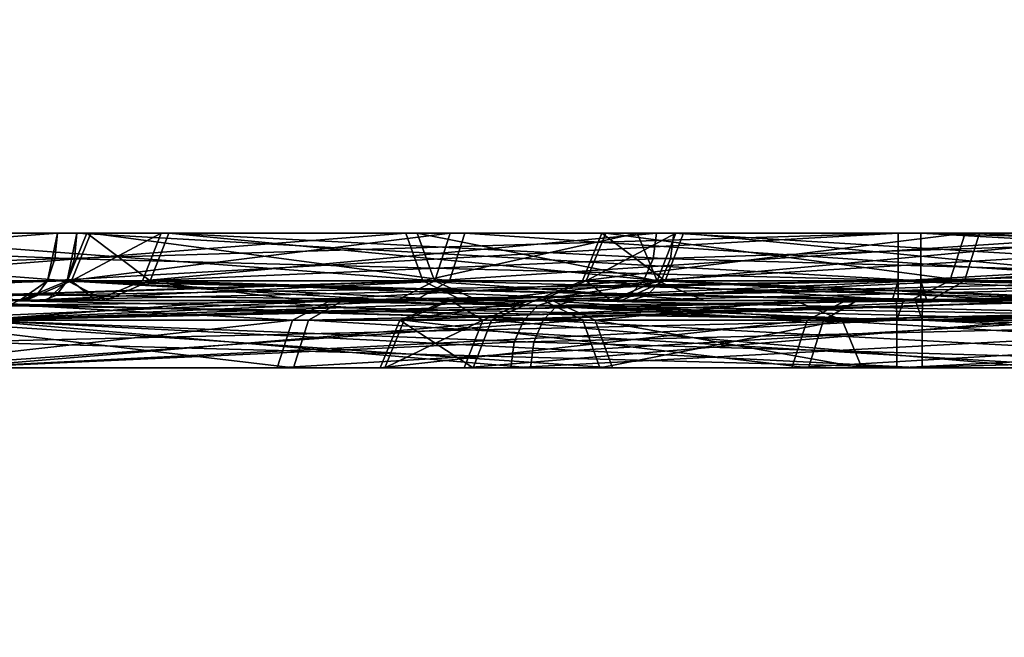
# Model space of a CAD drawing. Header units: millimetres. Extents: x -150 to 150, y -85 to 1149.
# Tile 165 of 256: x -96.525 to -96.087, y 1008.85 to 1009.125. Entities that reach past the tile are written whole.
import ezdxf

# ---------------------------------------------------------------- set-up
doc = ezdxf.new("R2010")
doc.units = ezdxf.units.MM
doc.header["$LTSCALE"] = 21.359881
for name, color, linetype in [('3339', 7, 'CONTINUOUS'), ('3340', 7, 'CONTINUOUS'), ('3341', 7, 'CONTINUOUS'), ('3342', 7, 'CONTINUOUS'), ('3343', 7, 'CONTINUOUS'), ('3344', 7, 'CONTINUOUS'), ('3345', 7, 'CONTINUOUS'), ('3346', 7, 'CONTINUOUS'), ('3380', 7, 'CONTINUOUS'), ('3381', 7, 'CONTINUOUS'), ('3382', 7, 'CONTINUOUS'), ('3383', 7, 'CONTINUOUS'), ('3384', 7, 'CONTINUOUS'), ('3385', 7, 'CONTINUOUS'), ('3386', 7, 'CONTINUOUS'), ('3387', 7, 'CONTINUOUS'), ('4856', 7, 'CONTINUOUS'), ('4857', 7, 'CONTINUOUS'), ('4858', 7, 'CONTINUOUS'), ('4859', 7, 'CONTINUOUS'), ('4860', 7, 'CONTINUOUS'), ('4861', 7, 'CONTINUOUS'), ('4862', 7, 'CONTINUOUS'), ('4863', 7, 'CONTINUOUS'), ('4897', 7, 'CONTINUOUS'), ('4898', 7, 'CONTINUOUS'), ('4899', 7, 'CONTINUOUS'), ('4900', 7, 'CONTINUOUS'), ('4901', 7, 'CONTINUOUS'), ('4902', 7, 'CONTINUOUS'), ('4903', 7, 'CONTINUOUS'), ('4904', 7, 'CONTINUOUS'), ('6455', 7, 'CONTINUOUS'), ('6456', 7, 'CONTINUOUS'), ('6459', 7, 'CONTINUOUS'), ('6460', 7, 'CONTINUOUS'), ('6496', 7, 'CONTINUOUS'), ('6497', 7, 'CONTINUOUS'), ('6500', 7, 'CONTINUOUS'), ('6501', 7, 'CONTINUOUS'), ('8671', 7, 'CONTINUOUS'), ('8672', 7, 'CONTINUOUS'), ('8675', 7, 'CONTINUOUS'), ('8676', 7, 'CONTINUOUS'), ('9025', 7, 'CONTINUOUS')]:
    doc.layers.add(name, color=color, linetype=linetype)

msp = doc.modelspace()

# ---------------------------------------------------------------- linework, layer by layer
at = {"layer": '3339', "linetype": 'CONTINUOUS'}
for points in [[(-96.40303, 1008.97, 219.10084), (-96.58299, 1008.99121, 219.49994), (-96.59164, 1008.97, 219.49836), (-96.40303, 1008.97, 219.10084)], [(-96.39633, 1008.99121, 219.10653), (-96.58299, 1008.99121, 219.49994), (-96.40303, 1008.97, 219.10084), (-96.39633, 1008.99121, 219.10653)], [(-96.30057, 1008.99121, 220.29233), (-96.30478, 1008.98148, 220.29728), (-96.55622, 1008.97, 219.93692), (-96.30057, 1008.99121, 220.29233)], [(-96.54794, 1008.99121, 219.93397), (-96.30057, 1008.99121, 220.29233), (-96.55622, 1008.97, 219.93692), (-96.54794, 1008.99121, 219.93397)], [(-96.04093, 1008.97, 218.85089), (-96.39633, 1008.99121, 219.10653), (-96.40303, 1008.97, 219.10084), (-96.04093, 1008.97, 218.85089)], [(-96.03798, 1008.99121, 218.85916), (-96.39633, 1008.99121, 219.10653), (-96.04093, 1008.97, 218.85089), (-96.03798, 1008.99121, 218.85916)], [(-96.30478, 1008.98148, 220.29728), (-96.30626, 1008.97, 220.29902), (-96.55622, 1008.97, 219.93692), (-96.30478, 1008.98148, 220.29728)]]:
    msp.add_3dface(points, dxfattribs=at)
at = {"layer": '3340', "linetype": 'CONTINUOUS'}
for points in [[(-96.58299, 1008.99121, 219.49994), (-96.39633, 1008.99121, 219.10653), (-96.38098, 1009, 219.12122), (-96.58299, 1008.99121, 219.49994)], [(-96.56243, 1009, 219.50542), (-96.58299, 1008.99121, 219.49994), (-96.38098, 1009, 219.12122), (-96.56243, 1009, 219.50542)], [(-96.28683, 1009, 220.27617), (-96.54794, 1008.99121, 219.93397), (-96.52807, 1009, 219.92653), (-96.28683, 1009, 220.27617)], [(-96.54794, 1008.99121, 219.93397), (-96.28683, 1009, 220.27617), (-96.29426, 1008.99772, 220.28491), (-96.54794, 1008.99121, 219.93397)], [(-96.30057, 1008.99121, 220.29233), (-96.54794, 1008.99121, 219.93397), (-96.29426, 1008.99772, 220.28491), (-96.30057, 1008.99121, 220.29233)], [(-96.39633, 1008.99121, 219.10653), (-96.03798, 1008.99121, 218.85916), (-96.0325, 1009, 218.87973), (-96.39633, 1008.99121, 219.10653)], [(-96.38098, 1009, 219.12122), (-96.39633, 1008.99121, 219.10653), (-96.0325, 1009, 218.87973), (-96.38098, 1009, 219.12122)]]:
    msp.add_3dface(points, dxfattribs=at)
at = {"layer": '3341', "linetype": 'CONTINUOUS'}
for points in [[(-96.30626, 1008.97, 220.29902), (-96.30478, 1008.98148, 220.29728), (-95.90716, 1008.99121, 220.47899), (-96.30626, 1008.97, 220.29902)], [(-96.30626, 1008.97, 220.29902), (-95.90716, 1008.99121, 220.47899), (-95.90875, 1008.97, 220.48763), (-96.30626, 1008.97, 220.29902)], [(-96.30478, 1008.98148, 220.29728), (-96.30057, 1008.99121, 220.29233), (-95.90716, 1008.99121, 220.47899), (-96.30478, 1008.98148, 220.29728)]]:
    msp.add_3dface(points, dxfattribs=at)
at = {"layer": '3342', "linetype": 'CONTINUOUS'}
for points in [[(-96.30057, 1008.99121, 220.29233), (-96.29426, 1008.99772, 220.28491), (-96.10582, 1009, 220.39298), (-96.30057, 1008.99121, 220.29233)], [(-95.90716, 1008.99121, 220.47899), (-96.30057, 1008.99121, 220.29233), (-96.10582, 1009, 220.39298), (-95.90716, 1008.99121, 220.47899)], [(-96.29426, 1008.99772, 220.28491), (-96.28683, 1009, 220.27617), (-96.10582, 1009, 220.39298), (-96.29426, 1008.99772, 220.28491)], [(-95.90064, 1009, 220.45861), (-95.90716, 1008.99121, 220.47899), (-96.10582, 1009, 220.39298), (-95.90064, 1009, 220.45861)]]:
    msp.add_3dface(points, dxfattribs=at)
at = {"layer": '3343', "linetype": 'CONTINUOUS'}
for points in [[(-96.50192, 1009.00879, 219.5148), (-96.33355, 1009.00879, 219.15994), (-96.49327, 1009.03, 219.51638), (-96.50192, 1009.00879, 219.5148)], [(-96.4703, 1009.00879, 219.9063), (-96.50192, 1009.00879, 219.5148), (-96.46202, 1009.03, 219.90335), (-96.4703, 1009.00879, 219.9063)], [(-96.46202, 1009.03, 219.90335), (-96.50192, 1009.00879, 219.5148), (-96.49327, 1009.03, 219.51638), (-96.46202, 1009.03, 219.90335)], [(-96.49327, 1009.03, 219.51638), (-96.33355, 1009.00879, 219.15994), (-96.32685, 1009.03, 219.16563), (-96.49327, 1009.03, 219.51638)], [(-96.24295, 1009.01852, 220.22459), (-96.4703, 1009.00879, 219.9063), (-96.24147, 1009.03, 220.22285), (-96.24295, 1009.01852, 220.22459)], [(-96.24147, 1009.03, 220.22285), (-96.4703, 1009.00879, 219.9063), (-96.46202, 1009.03, 219.90335), (-96.24147, 1009.03, 220.22285)], [(-96.33355, 1009.00879, 219.15994), (-96.01031, 1009.00879, 218.9368), (-96.32685, 1009.03, 219.16563), (-96.33355, 1009.00879, 219.15994)], [(-96.32685, 1009.03, 219.16563), (-96.01031, 1009.00879, 218.9368), (-96.00736, 1009.03, 218.94508), (-96.32685, 1009.03, 219.16563)], [(-96.24717, 1009.00879, 220.22954), (-96.4703, 1009.00879, 219.9063), (-96.24295, 1009.01852, 220.22459), (-96.24717, 1009.00879, 220.22954)]]:
    msp.add_3dface(points, dxfattribs=at)
at = {"layer": '3344', "linetype": 'CONTINUOUS'}
for points in [[(-96.33355, 1009.00879, 219.15994), (-96.50192, 1009.00879, 219.5148), (-96.52241, 1009, 219.50893), (-96.33355, 1009.00879, 219.15994)], [(-96.34885, 1009, 219.14518), (-96.33355, 1009.00879, 219.15994), (-96.52241, 1009, 219.50893), (-96.34885, 1009, 219.14518)], [(-96.52241, 1009, 219.50893), (-96.50192, 1009.00879, 219.5148), (-96.49111, 1009, 219.9111), (-96.52241, 1009, 219.50893)], [(-96.50192, 1009.00879, 219.5148), (-96.4703, 1009.00879, 219.9063), (-96.49111, 1009, 219.9111), (-96.50192, 1009.00879, 219.5148)], [(-96.49111, 1009, 219.9111), (-96.4703, 1009.00879, 219.9063), (-96.39807, 1009, 220.09379), (-96.49111, 1009, 219.9111)], [(-96.4703, 1009.00879, 219.9063), (-96.24717, 1009.00879, 220.22954), (-96.39807, 1009, 220.09379), (-96.4703, 1009.00879, 219.9063)], [(-96.39807, 1009, 220.09379), (-96.24717, 1009.00879, 220.22954), (-96.25347, 1009.00228, 220.23696), (-96.39807, 1009, 220.09379)], [(-96.01031, 1009.00879, 218.9368), (-96.33355, 1009.00879, 219.15994), (-96.34885, 1009, 219.14518), (-96.01031, 1009.00879, 218.9368)], [(-96.01611, 1009, 218.91635), (-96.01031, 1009.00879, 218.9368), (-96.34885, 1009, 219.14518), (-96.01611, 1009, 218.91635)], [(-96.26091, 1009, 220.2457), (-96.39807, 1009, 220.09379), (-96.25347, 1009.00228, 220.23696), (-96.26091, 1009, 220.2457)]]:
    msp.add_3dface(points, dxfattribs=at)
at = {"layer": '3345', "linetype": 'CONTINUOUS'}
for points in [[(-96.24717, 1009.00879, 220.22954), (-96.24295, 1009.01852, 220.22459), (-95.89072, 1009.03, 220.38927), (-96.24717, 1009.00879, 220.22954)], [(-95.89231, 1009.00879, 220.39791), (-96.24717, 1009.00879, 220.22954), (-95.89072, 1009.03, 220.38927), (-95.89231, 1009.00879, 220.39791)], [(-96.24295, 1009.01852, 220.22459), (-96.24147, 1009.03, 220.22285), (-95.89072, 1009.03, 220.38927), (-96.24295, 1009.01852, 220.22459)]]:
    msp.add_3dface(points, dxfattribs=at)
at = {"layer": '3346', "linetype": 'CONTINUOUS'}
for points in [[(-96.26091, 1009, 220.2457), (-96.25347, 1009.00228, 220.23696), (-95.89231, 1009.00879, 220.39791), (-96.26091, 1009, 220.2457)], [(-96.26091, 1009, 220.2457), (-95.89231, 1009.00879, 220.39791), (-95.89598, 1009, 220.41881), (-96.26091, 1009, 220.2457)], [(-96.25347, 1009.00228, 220.23696), (-96.24717, 1009.00879, 220.22954), (-95.89231, 1009.00879, 220.39791), (-96.25347, 1009.00228, 220.23696)]]:
    msp.add_3dface(points, dxfattribs=at)
at = {"layer": '3380', "linetype": 'CONTINUOUS'}
for points in [[(-96.58495, 1008.99121, 380.48899), (-96.40356, 1008.99121, 380.88485), (-96.59361, 1008.97, 380.49046), (-96.58495, 1008.99121, 380.48899)], [(-96.59361, 1008.97, 380.49046), (-96.40356, 1008.99121, 380.88485), (-96.41033, 1008.97, 380.89046), (-96.59361, 1008.97, 380.49046)], [(-96.29756, 1008.97, 379.69368), (-96.5441, 1008.99121, 380.05546), (-96.55233, 1008.97, 380.0524), (-96.29756, 1008.97, 379.69368)], [(-96.29196, 1008.99121, 379.70045), (-96.5441, 1008.99121, 380.05546), (-96.29611, 1008.98148, 379.69544), (-96.29196, 1008.99121, 379.70045)], [(-96.29611, 1008.98148, 379.69544), (-96.5441, 1008.99121, 380.05546), (-96.29756, 1008.97, 379.69368), (-96.29611, 1008.98148, 379.69544)], [(-96.40356, 1008.99121, 380.88485), (-96.04854, 1008.99121, 381.13699), (-96.41033, 1008.97, 380.89046), (-96.40356, 1008.99121, 380.88485)], [(-96.41033, 1008.97, 380.89046), (-96.04854, 1008.99121, 381.13699), (-96.0516, 1008.97, 381.14523), (-96.41033, 1008.97, 380.89046)]]:
    msp.add_3dface(points, dxfattribs=at)
at = {"layer": '3381', "linetype": 'CONTINUOUS'}
for points in [[(-96.40356, 1008.99121, 380.88485), (-96.58495, 1008.99121, 380.48899), (-96.56374, 1009, 380.48716), (-96.40356, 1008.99121, 380.88485)], [(-96.38643, 1009, 380.87228), (-96.40356, 1008.99121, 380.88485), (-96.56374, 1009, 380.48716), (-96.38643, 1009, 380.87228)], [(-96.5441, 1008.99121, 380.05546), (-96.29196, 1008.99121, 379.70045), (-96.42489, 1009, 379.87476), (-96.5441, 1008.99121, 380.05546)], [(-96.52516, 1009, 380.06542), (-96.5441, 1008.99121, 380.05546), (-96.42489, 1009, 379.87476), (-96.52516, 1009, 380.06542)], [(-96.42489, 1009, 379.87476), (-96.29196, 1008.99121, 379.70045), (-96.28575, 1008.99772, 379.70794), (-96.42489, 1009, 379.87476)], [(-96.27843, 1009, 379.71679), (-96.42489, 1009, 379.87476), (-96.28575, 1008.99772, 379.70794), (-96.27843, 1009, 379.71679)], [(-96.04854, 1008.99121, 381.13699), (-96.40356, 1008.99121, 380.88485), (-96.38643, 1009, 380.87228), (-96.04854, 1008.99121, 381.13699)], [(-96.03958, 1009, 381.11769), (-96.04854, 1008.99121, 381.13699), (-96.38643, 1009, 380.87228), (-96.03958, 1009, 381.11769)]]:
    msp.add_3dface(points, dxfattribs=at)
at = {"layer": '3382', "linetype": 'CONTINUOUS'}
for points in [[(-96.29196, 1008.99121, 379.70045), (-96.29611, 1008.98148, 379.69544), (-95.89756, 1008.97, 379.5104), (-96.29196, 1008.99121, 379.70045)], [(-95.89609, 1008.99121, 379.51906), (-96.29196, 1008.99121, 379.70045), (-95.89756, 1008.97, 379.5104), (-95.89609, 1008.99121, 379.51906)], [(-96.29611, 1008.98148, 379.69544), (-96.29756, 1008.97, 379.69368), (-95.89756, 1008.97, 379.5104), (-96.29611, 1008.98148, 379.69544)]]:
    msp.add_3dface(points, dxfattribs=at)
at = {"layer": '3383', "linetype": 'CONTINUOUS'}
for points in [[(-96.28575, 1008.99772, 379.70794), (-96.29196, 1008.99121, 379.70045), (-95.89609, 1008.99121, 379.51906), (-96.28575, 1008.99772, 379.70794)], [(-96.27843, 1009, 379.71679), (-96.28575, 1008.99772, 379.70794), (-95.89609, 1008.99121, 379.51906), (-96.27843, 1009, 379.71679)], [(-96.27843, 1009, 379.71679), (-95.89609, 1008.99121, 379.51906), (-95.89221, 1009, 379.53992), (-96.27843, 1009, 379.71679)]]:
    msp.add_3dface(points, dxfattribs=at)
at = {"layer": '3384', "linetype": 'CONTINUOUS'}
for points in [[(-96.50368, 1009.00879, 380.47522), (-96.46683, 1009.00879, 380.08417), (-96.49501, 1009.03, 380.47375), (-96.50368, 1009.00879, 380.47522)], [(-96.34007, 1009.00879, 380.8323), (-96.50368, 1009.00879, 380.47522), (-96.3333, 1009.03, 380.82669), (-96.34007, 1009.00879, 380.8323)], [(-96.3333, 1009.03, 380.82669), (-96.50368, 1009.00879, 380.47522), (-96.49501, 1009.03, 380.47375), (-96.3333, 1009.03, 380.82669)], [(-96.49501, 1009.03, 380.47375), (-96.46683, 1009.00879, 380.08417), (-96.4586, 1009.03, 380.08723), (-96.49501, 1009.03, 380.47375)], [(-96.46683, 1009.00879, 380.08417), (-96.2394, 1009.00879, 379.76394), (-96.4586, 1009.03, 380.08723), (-96.46683, 1009.00879, 380.08417)], [(-96.23525, 1009.01852, 379.76895), (-96.2338, 1009.03, 379.77071), (-96.4586, 1009.03, 380.08723), (-96.23525, 1009.01852, 379.76895)], [(-96.2394, 1009.00879, 379.76394), (-96.23525, 1009.01852, 379.76895), (-96.4586, 1009.03, 380.08723), (-96.2394, 1009.00879, 379.76394)], [(-96.01983, 1009.00879, 381.05973), (-96.34007, 1009.00879, 380.8323), (-96.01677, 1009.03, 381.05149), (-96.01983, 1009.00879, 381.05973)], [(-96.01677, 1009.03, 381.05149), (-96.34007, 1009.00879, 380.8323), (-96.3333, 1009.03, 380.82669), (-96.01677, 1009.03, 381.05149)]]:
    msp.add_3dface(points, dxfattribs=at)
at = {"layer": '3385', "linetype": 'CONTINUOUS'}
for points in [[(-96.48677, 1009, 380.07693), (-96.50368, 1009.00879, 380.47522), (-96.52483, 1009, 380.47738), (-96.48677, 1009, 380.07693)], [(-96.52483, 1009, 380.47738), (-96.50368, 1009.00879, 380.47522), (-96.35725, 1009, 380.8448), (-96.52483, 1009, 380.47738)], [(-96.46683, 1009.00879, 380.08417), (-96.50368, 1009.00879, 380.47522), (-96.48677, 1009, 380.07693), (-96.46683, 1009.00879, 380.08417)], [(-96.50368, 1009.00879, 380.47522), (-96.34007, 1009.00879, 380.8323), (-96.35725, 1009, 380.8448), (-96.50368, 1009.00879, 380.47522)], [(-96.25293, 1009, 379.7476), (-96.46683, 1009.00879, 380.08417), (-96.48677, 1009, 380.07693), (-96.25293, 1009, 379.7476)], [(-96.2394, 1009.00879, 379.76394), (-96.46683, 1009.00879, 380.08417), (-96.24561, 1009.00228, 379.75644), (-96.2394, 1009.00879, 379.76394)], [(-96.46683, 1009.00879, 380.08417), (-96.25293, 1009, 379.7476), (-96.24561, 1009.00228, 379.75644), (-96.46683, 1009.00879, 380.08417)], [(-96.35725, 1009, 380.8448), (-96.34007, 1009.00879, 380.8323), (-96.02917, 1009, 381.07889), (-96.35725, 1009, 380.8448)], [(-96.34007, 1009.00879, 380.8323), (-96.01983, 1009.00879, 381.05973), (-96.02917, 1009, 381.07889), (-96.34007, 1009.00879, 380.8323)]]:
    msp.add_3dface(points, dxfattribs=at)
at = {"layer": '3386', "linetype": 'CONTINUOUS'}
for points in [[(-96.2338, 1009.03, 379.77071), (-96.23525, 1009.01852, 379.76895), (-95.88232, 1009.00879, 379.60033), (-96.2338, 1009.03, 379.77071)], [(-96.2338, 1009.03, 379.77071), (-95.88232, 1009.00879, 379.60033), (-95.88085, 1009.03, 379.60899), (-96.2338, 1009.03, 379.77071)], [(-96.23525, 1009.01852, 379.76895), (-96.2394, 1009.00879, 379.76394), (-95.88232, 1009.00879, 379.60033), (-96.23525, 1009.01852, 379.76895)]]:
    msp.add_3dface(points, dxfattribs=at)
at = {"layer": '3387', "linetype": 'CONTINUOUS'}
for points in [[(-96.2394, 1009.00879, 379.76394), (-96.24561, 1009.00228, 379.75644), (-96.07951, 1009, 379.6389), (-96.2394, 1009.00879, 379.76394)], [(-95.88232, 1009.00879, 379.60033), (-96.2394, 1009.00879, 379.76394), (-96.07951, 1009, 379.6389), (-95.88232, 1009.00879, 379.60033)], [(-96.24561, 1009.00228, 379.75644), (-96.25293, 1009, 379.7476), (-96.07951, 1009, 379.6389), (-96.24561, 1009.00228, 379.75644)]]:
    msp.add_3dface(points, dxfattribs=at)
at = {"layer": '4856', "linetype": 'CONTINUOUS'}
for points in [[(-96.12314, 1008.97, 243.65002), (-96.54455, 1008.99121, 243.76869), (-96.54889, 1008.97, 243.76106), (-96.12314, 1008.97, 243.65002)], [(-96.1232, 1008.99121, 243.65881), (-96.54455, 1008.99121, 243.76869), (-96.12314, 1008.97, 243.65002), (-96.1232, 1008.99121, 243.65881)], [(-95.70335, 1008.99121, 243.77431), (-96.1232, 1008.99121, 243.65881), (-95.70007, 1008.98148, 243.7687), (-95.70335, 1008.99121, 243.77431)], [(-95.70007, 1008.98148, 243.7687), (-96.1232, 1008.99121, 243.65881), (-95.69891, 1008.97, 243.76673), (-95.70007, 1008.98148, 243.7687)], [(-95.69891, 1008.97, 243.76673), (-96.1232, 1008.99121, 243.65881), (-96.12314, 1008.97, 243.65002), (-95.69891, 1008.97, 243.76673)]]:
    msp.add_3dface(points, dxfattribs=at)
at = {"layer": '4857', "linetype": 'CONTINUOUS'}
for points in [[(-96.54455, 1008.99121, 243.76869), (-96.1232, 1008.99121, 243.65881), (-96.12608, 1009, 243.68), (-96.54455, 1008.99121, 243.76869)], [(-96.53558, 1009, 243.788), (-96.54455, 1008.99121, 243.76869), (-96.12608, 1009, 243.68), (-96.53558, 1009, 243.788)], [(-96.12608, 1009, 243.68), (-96.1232, 1008.99121, 243.65881), (-95.91262, 1009, 243.70901), (-96.12608, 1009, 243.68)], [(-96.1232, 1008.99121, 243.65881), (-95.70335, 1008.99121, 243.77431), (-95.91262, 1009, 243.70901), (-96.1232, 1008.99121, 243.65881)]]:
    msp.add_3dface(points, dxfattribs=at)
at = {"layer": '4858', "linetype": 'CONTINUOUS'}
for points in [[(-96.55873, 1008.97, 245.23327), (-96.55757, 1008.98148, 245.2313), (-96.13444, 1008.99121, 245.34119), (-96.55873, 1008.97, 245.23327)], [(-96.55873, 1008.97, 245.23327), (-96.13444, 1008.99121, 245.34119), (-96.1345, 1008.97, 245.34998), (-96.55873, 1008.97, 245.23327)], [(-96.55757, 1008.98148, 245.2313), (-96.55428, 1008.99121, 245.22569), (-96.13444, 1008.99121, 245.34119), (-96.55757, 1008.98148, 245.2313)], [(-96.13444, 1008.99121, 245.34119), (-95.71309, 1008.99121, 245.23131), (-96.1345, 1008.97, 245.34998), (-96.13444, 1008.99121, 245.34119)], [(-96.1345, 1008.97, 245.34998), (-95.71309, 1008.99121, 245.23131), (-95.70875, 1008.97, 245.23894), (-96.1345, 1008.97, 245.34998)]]:
    msp.add_3dface(points, dxfattribs=at)
at = {"layer": '4859', "linetype": 'CONTINUOUS'}
for points in [[(-96.55428, 1008.99121, 245.22569), (-96.54936, 1008.99772, 245.21729), (-96.34502, 1009, 245.29099), (-96.55428, 1008.99121, 245.22569)], [(-96.13444, 1008.99121, 245.34119), (-96.55428, 1008.99121, 245.22569), (-96.34502, 1009, 245.29099), (-96.13444, 1008.99121, 245.34119)], [(-96.54936, 1008.99772, 245.21729), (-96.54356, 1009, 245.20739), (-96.34502, 1009, 245.29099), (-96.54936, 1008.99772, 245.21729)], [(-96.13156, 1009, 245.32), (-96.13444, 1008.99121, 245.34119), (-96.34502, 1009, 245.29099), (-96.13156, 1009, 245.32)], [(-95.71309, 1008.99121, 245.23131), (-96.13444, 1008.99121, 245.34119), (-96.13156, 1009, 245.32), (-95.71309, 1008.99121, 245.23131)], [(-95.72206, 1009, 245.212), (-95.71309, 1008.99121, 245.23131), (-96.13156, 1009, 245.32), (-95.72206, 1009, 245.212)]]:
    msp.add_3dface(points, dxfattribs=at)
at = {"layer": '4860', "linetype": 'CONTINUOUS'}
for points in [[(-96.50931, 1009.01852, 245.14897), (-96.78847, 1009.00879, 244.87499), (-96.50815, 1009.03, 245.147), (-96.50931, 1009.01852, 245.14897)], [(-96.50815, 1009.03, 245.147), (-96.78847, 1009.00879, 244.87499), (-96.78083, 1009.03, 244.87065), (-96.50815, 1009.03, 245.147)], [(-96.7834, 1009.00879, 244.11622), (-96.50381, 1009.00879, 243.84035), (-96.77582, 1009.03, 244.12067), (-96.7834, 1009.00879, 244.11622)], [(-96.77582, 1009.03, 244.12067), (-96.50381, 1009.00879, 243.84035), (-96.49947, 1009.03, 243.84799), (-96.77582, 1009.03, 244.12067)], [(-96.50381, 1009.00879, 243.84035), (-96.12375, 1009.00879, 243.74123), (-96.49947, 1009.03, 243.84799), (-96.50381, 1009.00879, 243.84035)], [(-96.49947, 1009.03, 243.84799), (-96.12375, 1009.00879, 243.74123), (-96.12381, 1009.03, 243.75002), (-96.49947, 1009.03, 243.84799)], [(-95.74833, 1009.01852, 243.85103), (-95.74949, 1009.03, 243.853), (-96.12381, 1009.03, 243.75002), (-95.74833, 1009.01852, 243.85103)], [(-95.74504, 1009.00879, 243.84542), (-95.74833, 1009.01852, 243.85103), (-96.12381, 1009.03, 243.75002), (-95.74504, 1009.00879, 243.84542)], [(-96.12375, 1009.00879, 243.74123), (-95.74504, 1009.00879, 243.84542), (-96.12381, 1009.03, 243.75002), (-96.12375, 1009.00879, 243.74123)], [(-96.5126, 1009.00879, 245.15458), (-96.78847, 1009.00879, 244.87499), (-96.50931, 1009.01852, 245.14897), (-96.5126, 1009.00879, 245.15458)]]:
    msp.add_3dface(points, dxfattribs=at)
at = {"layer": '4861', "linetype": 'CONTINUOUS'}
for points in [[(-96.50381, 1009.00879, 243.84035), (-96.7834, 1009.00879, 244.11622), (-96.80103, 1009, 244.10435), (-96.50381, 1009.00879, 243.84035)], [(-96.51308, 1009, 243.82122), (-96.50381, 1009.00879, 243.84035), (-96.80103, 1009, 244.10435), (-96.51308, 1009, 243.82122)], [(-96.78847, 1009.00879, 244.87499), (-96.5126, 1009.00879, 245.15458), (-96.68478, 1009, 245.04709), (-96.78847, 1009.00879, 244.87499)], [(-96.68478, 1009, 245.04709), (-96.5126, 1009.00879, 245.15458), (-96.51752, 1009.00228, 245.16298), (-96.68478, 1009, 245.04709)], [(-96.12377, 1009, 243.72002), (-96.50381, 1009.00879, 243.84035), (-96.51308, 1009, 243.82122), (-96.12377, 1009, 243.72002)], [(-96.12375, 1009.00879, 243.74123), (-96.50381, 1009.00879, 243.84035), (-96.12377, 1009, 243.72002), (-96.12375, 1009.00879, 243.74123)], [(-95.73432, 1009, 243.82712), (-96.12375, 1009.00879, 243.74123), (-96.12377, 1009, 243.72002), (-95.73432, 1009, 243.82712)], [(-95.74504, 1009.00879, 243.84542), (-96.12375, 1009.00879, 243.74123), (-95.74012, 1009.00228, 243.83702), (-95.74504, 1009.00879, 243.84542)], [(-96.12375, 1009.00879, 243.74123), (-95.73432, 1009, 243.82712), (-95.74012, 1009.00228, 243.83702), (-96.12375, 1009.00879, 243.74123)], [(-96.52332, 1009, 245.17288), (-96.68478, 1009, 245.04709), (-96.51752, 1009.00228, 245.16298), (-96.52332, 1009, 245.17288)]]:
    msp.add_3dface(points, dxfattribs=at)
at = {"layer": '4862', "linetype": 'CONTINUOUS'}
for points in [[(-96.5126, 1009.00879, 245.15458), (-96.50931, 1009.01852, 245.14897), (-96.13383, 1009.03, 245.24998), (-96.5126, 1009.00879, 245.15458)], [(-96.13389, 1009.00879, 245.25877), (-96.5126, 1009.00879, 245.15458), (-96.13383, 1009.03, 245.24998), (-96.13389, 1009.00879, 245.25877)], [(-96.50931, 1009.01852, 245.14897), (-96.50815, 1009.03, 245.147), (-96.13383, 1009.03, 245.24998), (-96.50931, 1009.01852, 245.14897)], [(-95.75383, 1009.00879, 245.15965), (-96.13389, 1009.00879, 245.25877), (-95.75817, 1009.03, 245.15201), (-95.75383, 1009.00879, 245.15965)], [(-95.75817, 1009.03, 245.15201), (-96.13389, 1009.00879, 245.25877), (-96.13383, 1009.03, 245.24998), (-95.75817, 1009.03, 245.15201)]]:
    msp.add_3dface(points, dxfattribs=at)
at = {"layer": '4863', "linetype": 'CONTINUOUS'}
for points in [[(-96.52332, 1009, 245.17288), (-96.51752, 1009.00228, 245.16298), (-96.13389, 1009.00879, 245.25877), (-96.52332, 1009, 245.17288)], [(-96.52332, 1009, 245.17288), (-96.13389, 1009.00879, 245.25877), (-96.13387, 1009, 245.27998), (-96.52332, 1009, 245.17288)], [(-96.51752, 1009.00228, 245.16298), (-96.5126, 1009.00879, 245.15458), (-96.13389, 1009.00879, 245.25877), (-96.51752, 1009.00228, 245.16298)], [(-96.13389, 1009.00879, 245.25877), (-95.75383, 1009.00879, 245.15965), (-96.13387, 1009, 245.27998), (-96.13389, 1009.00879, 245.25877)], [(-96.13387, 1009, 245.27998), (-95.75383, 1009.00879, 245.15965), (-95.74456, 1009, 245.17878), (-96.13387, 1009, 245.27998)]]:
    msp.add_3dface(points, dxfattribs=at)
at = {"layer": '4897', "linetype": 'CONTINUOUS'}
for points in [[(-96.55428, 1008.99121, 356.22569), (-96.13444, 1008.99121, 356.34119), (-96.55873, 1008.97, 356.23327), (-96.55428, 1008.99121, 356.22569)], [(-96.55873, 1008.97, 356.23327), (-96.13444, 1008.99121, 356.34119), (-96.1345, 1008.97, 356.34998), (-96.55873, 1008.97, 356.23327)], [(-95.71309, 1008.99121, 356.23131), (-95.70988, 1008.98148, 356.23696), (-96.1345, 1008.97, 356.34998), (-95.71309, 1008.99121, 356.23131)], [(-96.13444, 1008.99121, 356.34119), (-95.71309, 1008.99121, 356.23131), (-96.1345, 1008.97, 356.34998), (-96.13444, 1008.99121, 356.34119)], [(-95.70988, 1008.98148, 356.23696), (-95.70875, 1008.97, 356.23894), (-96.1345, 1008.97, 356.34998), (-95.70988, 1008.98148, 356.23696)]]:
    msp.add_3dface(points, dxfattribs=at)
at = {"layer": '4898', "linetype": 'CONTINUOUS'}
for points in [[(-96.13444, 1008.99121, 356.34119), (-96.55428, 1008.99121, 356.22569), (-96.13464, 1009, 356.31998), (-96.13444, 1008.99121, 356.34119)], [(-96.13464, 1009, 356.31998), (-96.55428, 1008.99121, 356.22569), (-96.54211, 1009, 356.20823), (-96.13464, 1009, 356.31998)], [(-95.72357, 1009, 356.21286), (-96.13444, 1008.99121, 356.34119), (-96.13464, 1009, 356.31998), (-95.72357, 1009, 356.21286)], [(-96.13444, 1008.99121, 356.34119), (-95.72357, 1009, 356.21286), (-95.7179, 1008.99772, 356.22285), (-96.13444, 1008.99121, 356.34119)], [(-95.71309, 1008.99121, 356.23131), (-96.13444, 1008.99121, 356.34119), (-95.7179, 1008.99772, 356.22285), (-95.71309, 1008.99121, 356.23131)]]:
    msp.add_3dface(points, dxfattribs=at)
at = {"layer": '4899', "linetype": 'CONTINUOUS'}
for points in [[(-96.54455, 1008.99121, 354.76869), (-96.54776, 1008.98148, 354.76304), (-96.12314, 1008.97, 354.65002), (-96.54455, 1008.99121, 354.76869)], [(-96.1232, 1008.99121, 354.65881), (-96.54455, 1008.99121, 354.76869), (-96.12314, 1008.97, 354.65002), (-96.1232, 1008.99121, 354.65881)], [(-95.70335, 1008.99121, 354.77431), (-96.1232, 1008.99121, 354.65881), (-95.69891, 1008.97, 354.76673), (-95.70335, 1008.99121, 354.77431)], [(-95.69891, 1008.97, 354.76673), (-96.1232, 1008.99121, 354.65881), (-96.12314, 1008.97, 354.65002), (-95.69891, 1008.97, 354.76673)], [(-96.54776, 1008.98148, 354.76304), (-96.54889, 1008.97, 354.76106), (-96.12314, 1008.97, 354.65002), (-96.54776, 1008.98148, 354.76304)]]:
    msp.add_3dface(points, dxfattribs=at)
at = {"layer": '4900', "linetype": 'CONTINUOUS'}
for points in [[(-96.53974, 1008.99772, 354.77715), (-96.54455, 1008.99121, 354.76869), (-96.1232, 1008.99121, 354.65881), (-96.53974, 1008.99772, 354.77715)], [(-96.53407, 1009, 354.78714), (-96.53974, 1008.99772, 354.77715), (-96.1232, 1008.99121, 354.65881), (-96.53407, 1009, 354.78714)], [(-96.53407, 1009, 354.78714), (-96.1232, 1008.99121, 354.65881), (-96.123, 1009, 354.68002), (-96.53407, 1009, 354.78714)], [(-96.1232, 1008.99121, 354.65881), (-95.70335, 1008.99121, 354.77431), (-96.123, 1009, 354.68002), (-96.1232, 1008.99121, 354.65881)], [(-96.123, 1009, 354.68002), (-95.70335, 1008.99121, 354.77431), (-95.71553, 1009, 354.79177), (-96.123, 1009, 354.68002)]]:
    msp.add_3dface(points, dxfattribs=at)
at = {"layer": '4901', "linetype": 'CONTINUOUS'}
for points in [[(-96.5126, 1009.00879, 356.15458), (-96.78847, 1009.00879, 355.87499), (-96.50815, 1009.03, 356.147), (-96.5126, 1009.00879, 356.15458)], [(-96.50815, 1009.03, 356.147), (-96.78847, 1009.00879, 355.87499), (-96.78083, 1009.03, 355.87065), (-96.50815, 1009.03, 356.147)], [(-96.7834, 1009.00879, 355.11622), (-96.50381, 1009.00879, 354.84035), (-96.77582, 1009.03, 355.12067), (-96.7834, 1009.00879, 355.11622)], [(-96.5006, 1009.01852, 354.846), (-96.49947, 1009.03, 354.84799), (-96.77582, 1009.03, 355.12067), (-96.5006, 1009.01852, 354.846)], [(-96.50381, 1009.00879, 354.84035), (-96.5006, 1009.01852, 354.846), (-96.77582, 1009.03, 355.12067), (-96.50381, 1009.00879, 354.84035)], [(-96.13389, 1009.00879, 356.25877), (-96.5126, 1009.00879, 356.15458), (-96.13383, 1009.03, 356.24998), (-96.13389, 1009.00879, 356.25877)], [(-96.13383, 1009.03, 356.24998), (-96.5126, 1009.00879, 356.15458), (-96.50815, 1009.03, 356.147), (-96.13383, 1009.03, 356.24998)], [(-95.75704, 1009.01852, 356.154), (-96.13389, 1009.00879, 356.25877), (-95.75817, 1009.03, 356.15201), (-95.75704, 1009.01852, 356.154)], [(-95.75817, 1009.03, 356.15201), (-96.13389, 1009.00879, 356.25877), (-96.13383, 1009.03, 356.24998), (-95.75817, 1009.03, 356.15201)], [(-95.75383, 1009.00879, 356.15965), (-96.13389, 1009.00879, 356.25877), (-95.75704, 1009.01852, 356.154), (-95.75383, 1009.00879, 356.15965)]]:
    msp.add_3dface(points, dxfattribs=at)
at = {"layer": '4902', "linetype": 'CONTINUOUS'}
for points in [[(-96.5143, 1009, 354.82191), (-96.7834, 1009.00879, 355.11622), (-96.80178, 1009, 355.10563), (-96.5143, 1009, 354.82191)], [(-96.78847, 1009.00879, 355.87499), (-96.5126, 1009.00879, 356.15458), (-96.52511, 1009, 356.17183), (-96.78847, 1009.00879, 355.87499)], [(-96.50381, 1009.00879, 354.84035), (-96.7834, 1009.00879, 355.11622), (-96.50862, 1009.00228, 354.83189), (-96.50381, 1009.00879, 354.84035)], [(-96.7834, 1009.00879, 355.11622), (-96.5143, 1009, 354.82191), (-96.50862, 1009.00228, 354.83189), (-96.7834, 1009.00879, 355.11622)], [(-96.52511, 1009, 356.17183), (-96.5126, 1009.00879, 356.15458), (-96.1365, 1009, 356.27996), (-96.52511, 1009, 356.17183)], [(-96.5126, 1009.00879, 356.15458), (-96.13389, 1009.00879, 356.25877), (-96.1365, 1009, 356.27996), (-96.5126, 1009.00879, 356.15458)], [(-96.1365, 1009, 356.27996), (-96.13389, 1009.00879, 356.25877), (-95.933, 1009, 356.25502), (-96.1365, 1009, 356.27996)], [(-96.13389, 1009.00879, 356.25877), (-95.75383, 1009.00879, 356.15965), (-95.933, 1009, 356.25502), (-96.13389, 1009.00879, 356.25877)]]:
    msp.add_3dface(points, dxfattribs=at)
at = {"layer": '4903', "linetype": 'CONTINUOUS'}
for points in [[(-96.49947, 1009.03, 354.84799), (-96.5006, 1009.01852, 354.846), (-96.12375, 1009.00879, 354.74123), (-96.49947, 1009.03, 354.84799)], [(-96.49947, 1009.03, 354.84799), (-96.12375, 1009.00879, 354.74123), (-96.12381, 1009.03, 354.75002), (-96.49947, 1009.03, 354.84799)], [(-96.12375, 1009.00879, 354.74123), (-95.74504, 1009.00879, 354.84542), (-96.12381, 1009.03, 354.75002), (-96.12375, 1009.00879, 354.74123)], [(-96.12381, 1009.03, 354.75002), (-95.74504, 1009.00879, 354.84542), (-95.74949, 1009.03, 354.853), (-96.12381, 1009.03, 354.75002)], [(-96.5006, 1009.01852, 354.846), (-96.50381, 1009.00879, 354.84035), (-96.12375, 1009.00879, 354.74123), (-96.5006, 1009.01852, 354.846)]]:
    msp.add_3dface(points, dxfattribs=at)
at = {"layer": '4904', "linetype": 'CONTINUOUS'}
for points in [[(-96.50381, 1009.00879, 354.84035), (-96.50862, 1009.00228, 354.83189), (-96.32464, 1009, 354.74498), (-96.50381, 1009.00879, 354.84035)], [(-96.12375, 1009.00879, 354.74123), (-96.50381, 1009.00879, 354.84035), (-96.32464, 1009, 354.74498), (-96.12375, 1009.00879, 354.74123)], [(-96.12114, 1009, 354.72004), (-96.12375, 1009.00879, 354.74123), (-96.32464, 1009, 354.74498), (-96.12114, 1009, 354.72004)], [(-95.74504, 1009.00879, 354.84542), (-96.12375, 1009.00879, 354.74123), (-96.12114, 1009, 354.72004), (-95.74504, 1009.00879, 354.84542)], [(-95.73253, 1009, 354.82817), (-95.74504, 1009.00879, 354.84542), (-96.12114, 1009, 354.72004), (-95.73253, 1009, 354.82817)], [(-96.50862, 1009.00228, 354.83189), (-96.5143, 1009, 354.82191), (-96.32464, 1009, 354.74498), (-96.50862, 1009.00228, 354.83189)]]:
    msp.add_3dface(points, dxfattribs=at)
at = {"layer": '6455', "linetype": 'CONTINUOUS'}
for points in [[(-96.35379, 1008.99121, 283.00452), (-96.31874, 1008.99121, 283.43855), (-96.36243, 1008.97, 283.00294), (-96.35379, 1008.99121, 283.00452)], [(-96.36243, 1008.97, 283.00294), (-96.31874, 1008.99121, 283.43855), (-96.32702, 1008.97, 283.4415), (-96.36243, 1008.97, 283.00294)], [(-96.17382, 1008.97, 282.60542), (-96.35379, 1008.99121, 283.00452), (-96.36243, 1008.97, 283.00294), (-96.17382, 1008.97, 282.60542)], [(-96.16713, 1008.99121, 282.61111), (-96.35379, 1008.99121, 283.00452), (-96.17382, 1008.97, 282.60542), (-96.16713, 1008.99121, 282.61111)], [(-96.31874, 1008.99121, 283.43855), (-96.07137, 1008.99121, 283.79691), (-96.32702, 1008.97, 283.4415), (-96.31874, 1008.99121, 283.43855)], [(-96.32702, 1008.97, 283.4415), (-96.07137, 1008.99121, 283.79691), (-96.07706, 1008.97, 283.8036), (-96.32702, 1008.97, 283.4415)], [(-95.81173, 1008.97, 282.35546), (-96.16713, 1008.99121, 282.61111), (-96.17382, 1008.97, 282.60542), (-95.81173, 1008.97, 282.35546)], [(-95.80878, 1008.99121, 282.36374), (-96.16713, 1008.99121, 282.61111), (-95.81173, 1008.97, 282.35546), (-95.80878, 1008.99121, 282.36374)]]:
    msp.add_3dface(points, dxfattribs=at)
at = {"layer": '6456', "linetype": 'CONTINUOUS'}
for points in [[(-96.31874, 1008.99121, 283.43855), (-96.35379, 1008.99121, 283.00452), (-96.33315, 1009, 283.00957), (-96.31874, 1008.99121, 283.43855)], [(-96.35379, 1008.99121, 283.00452), (-96.16713, 1008.99121, 282.61111), (-96.1521, 1009, 282.62619), (-96.35379, 1008.99121, 283.00452)], [(-96.33315, 1009, 283.00957), (-96.35379, 1008.99121, 283.00452), (-96.1521, 1009, 282.62619), (-96.33315, 1009, 283.00957)], [(-96.29819, 1009, 283.43301), (-96.31874, 1008.99121, 283.43855), (-96.33315, 1009, 283.00957), (-96.29819, 1009, 283.43301)], [(-96.07137, 1008.99121, 283.79691), (-96.31874, 1008.99121, 283.43855), (-96.05788, 1009, 283.78053), (-96.07137, 1008.99121, 283.79691)], [(-96.05788, 1009, 283.78053), (-96.31874, 1008.99121, 283.43855), (-96.29819, 1009, 283.43301), (-96.05788, 1009, 283.78053)], [(-96.16713, 1008.99121, 282.61111), (-95.80878, 1008.99121, 282.36374), (-95.80423, 1009, 282.38465), (-96.16713, 1008.99121, 282.61111)], [(-96.1521, 1009, 282.62619), (-96.16713, 1008.99121, 282.61111), (-95.80423, 1009, 282.38465), (-96.1521, 1009, 282.62619)]]:
    msp.add_3dface(points, dxfattribs=at)
at = {"layer": '6459', "linetype": 'CONTINUOUS'}
for points in [[(-96.27271, 1009.00879, 283.01937), (-96.10434, 1009.00879, 282.66452), (-96.26407, 1009.03, 283.02096), (-96.27271, 1009.00879, 283.01937)], [(-96.2411, 1009.00879, 283.41088), (-96.27271, 1009.00879, 283.01937), (-96.23282, 1009.03, 283.40793), (-96.2411, 1009.00879, 283.41088)], [(-96.23282, 1009.03, 283.40793), (-96.27271, 1009.00879, 283.01937), (-96.26407, 1009.03, 283.02096), (-96.23282, 1009.03, 283.40793)], [(-96.26407, 1009.03, 283.02096), (-96.10434, 1009.00879, 282.66452), (-96.09765, 1009.03, 282.67021), (-96.26407, 1009.03, 283.02096)], [(-96.01796, 1009.00879, 283.73412), (-96.2411, 1009.00879, 283.41088), (-96.01227, 1009.03, 283.72743), (-96.01796, 1009.00879, 283.73412)], [(-96.01227, 1009.03, 283.72743), (-96.2411, 1009.00879, 283.41088), (-96.23282, 1009.03, 283.40793), (-96.01227, 1009.03, 283.72743)], [(-96.10434, 1009.00879, 282.66452), (-95.7811, 1009.00879, 282.44138), (-96.09765, 1009.03, 282.67021), (-96.10434, 1009.00879, 282.66452)], [(-96.09765, 1009.03, 282.67021), (-95.7811, 1009.00879, 282.44138), (-95.77815, 1009.03, 282.44966), (-96.09765, 1009.03, 282.67021)]]:
    msp.add_3dface(points, dxfattribs=at)
at = {"layer": '6460', "linetype": 'CONTINUOUS'}
for points in [[(-96.10434, 1009.00879, 282.66452), (-96.27271, 1009.00879, 283.01937), (-96.29334, 1009, 283.01425), (-96.10434, 1009.00879, 282.66452)], [(-96.1196, 1009, 282.64971), (-96.10434, 1009.00879, 282.66452), (-96.29334, 1009, 283.01425), (-96.1196, 1009, 282.64971)], [(-96.29334, 1009, 283.01425), (-96.27271, 1009.00879, 283.01937), (-96.26177, 1009, 283.41604), (-96.29334, 1009, 283.01425)], [(-96.27271, 1009.00879, 283.01937), (-96.2411, 1009.00879, 283.41088), (-96.26177, 1009, 283.41604), (-96.27271, 1009.00879, 283.01937)], [(-96.26177, 1009, 283.41604), (-96.2411, 1009.00879, 283.41088), (-96.03358, 1009, 283.74868), (-96.26177, 1009, 283.41604)], [(-96.2411, 1009.00879, 283.41088), (-96.01796, 1009.00879, 283.73412), (-96.03358, 1009, 283.74868), (-96.2411, 1009.00879, 283.41088)], [(-95.78837, 1009, 282.42145), (-96.10434, 1009.00879, 282.66452), (-96.1196, 1009, 282.64971), (-95.78837, 1009, 282.42145)], [(-95.7811, 1009.00879, 282.44138), (-96.10434, 1009.00879, 282.66452), (-95.78837, 1009, 282.42145), (-95.7811, 1009.00879, 282.44138)]]:
    msp.add_3dface(points, dxfattribs=at)
at = {"layer": '6496', "linetype": 'CONTINUOUS'}
for points in [[(-96.35574, 1008.99121, 316.98441), (-96.17436, 1008.99121, 317.38028), (-96.36441, 1008.97, 316.98588), (-96.35574, 1008.99121, 316.98441)], [(-96.36441, 1008.97, 316.98588), (-96.17436, 1008.99121, 317.38028), (-96.18113, 1008.97, 317.38588), (-96.36441, 1008.97, 316.98588)], [(-96.32313, 1008.97, 316.54783), (-96.35574, 1008.99121, 316.98441), (-96.36441, 1008.97, 316.98588), (-96.32313, 1008.97, 316.54783)], [(-96.31489, 1008.99121, 316.55089), (-96.35574, 1008.99121, 316.98441), (-96.32313, 1008.97, 316.54783), (-96.31489, 1008.99121, 316.55089)], [(-96.06836, 1008.97, 316.1891), (-96.31489, 1008.99121, 316.55089), (-96.32313, 1008.97, 316.54783), (-96.06836, 1008.97, 316.1891)], [(-96.06276, 1008.99121, 316.19587), (-96.31489, 1008.99121, 316.55089), (-96.06836, 1008.97, 316.1891), (-96.06276, 1008.99121, 316.19587)], [(-96.17436, 1008.99121, 317.38028), (-95.81934, 1008.99121, 317.63242), (-96.18113, 1008.97, 317.38588), (-96.17436, 1008.99121, 317.38028)], [(-96.18113, 1008.97, 317.38588), (-95.81934, 1008.99121, 317.63242), (-95.8224, 1008.97, 317.64065), (-96.18113, 1008.97, 317.38588)]]:
    msp.add_3dface(points, dxfattribs=at)
at = {"layer": '6497', "linetype": 'CONTINUOUS'}
for points in [[(-96.17436, 1008.99121, 317.38028), (-96.35574, 1008.99121, 316.98441), (-96.33462, 1009, 316.98209), (-96.17436, 1008.99121, 317.38028)], [(-96.35574, 1008.99121, 316.98441), (-96.31489, 1008.99121, 316.55089), (-96.29561, 1009, 316.55991), (-96.35574, 1008.99121, 316.98441)], [(-96.33462, 1009, 316.98209), (-96.35574, 1008.99121, 316.98441), (-96.29561, 1009, 316.55991), (-96.33462, 1009, 316.98209)], [(-96.15694, 1009, 317.36804), (-96.17436, 1008.99121, 317.38028), (-96.33462, 1009, 316.98209), (-96.15694, 1009, 317.36804)], [(-96.31489, 1008.99121, 316.55089), (-96.06276, 1008.99121, 316.19587), (-96.05134, 1009, 316.21396), (-96.31489, 1008.99121, 316.55089)], [(-96.29561, 1009, 316.55991), (-96.31489, 1008.99121, 316.55089), (-96.05134, 1009, 316.21396), (-96.29561, 1009, 316.55991)], [(-95.81934, 1008.99121, 317.63242), (-96.17436, 1008.99121, 317.38028), (-95.81227, 1009, 317.61241), (-95.81934, 1008.99121, 317.63242)], [(-95.81227, 1009, 317.61241), (-96.17436, 1008.99121, 317.38028), (-96.15694, 1009, 317.36804), (-95.81227, 1009, 317.61241)]]:
    msp.add_3dface(points, dxfattribs=at)
at = {"layer": '6500', "linetype": 'CONTINUOUS'}
for points in [[(-96.27447, 1009.00879, 316.97064), (-96.23763, 1009.00879, 316.57959), (-96.26581, 1009.03, 316.96917), (-96.27447, 1009.00879, 316.97064)], [(-96.11086, 1009.00879, 317.32772), (-96.27447, 1009.00879, 316.97064), (-96.10409, 1009.03, 317.32211), (-96.11086, 1009.00879, 317.32772)], [(-96.10409, 1009.03, 317.32211), (-96.27447, 1009.00879, 316.97064), (-96.26581, 1009.03, 316.96917), (-96.10409, 1009.03, 317.32211)], [(-96.26581, 1009.03, 316.96917), (-96.23763, 1009.00879, 316.57959), (-96.22939, 1009.03, 316.58265), (-96.26581, 1009.03, 316.96917)], [(-96.23763, 1009.00879, 316.57959), (-96.0102, 1009.00879, 316.25936), (-96.22939, 1009.03, 316.58265), (-96.23763, 1009.00879, 316.57959)], [(-96.22939, 1009.03, 316.58265), (-96.0102, 1009.00879, 316.25936), (-96.00459, 1009.03, 316.26613), (-96.22939, 1009.03, 316.58265)], [(-95.79063, 1009.00879, 317.55515), (-96.11086, 1009.00879, 317.32772), (-95.78757, 1009.03, 317.54691), (-95.79063, 1009.00879, 317.55515)], [(-95.78757, 1009.03, 317.54691), (-96.11086, 1009.00879, 317.32772), (-96.10409, 1009.03, 317.32211), (-95.78757, 1009.03, 317.54691)]]:
    msp.add_3dface(points, dxfattribs=at)
at = {"layer": '6501', "linetype": 'CONTINUOUS'}
for points in [[(-96.23763, 1009.00879, 316.57959), (-96.27447, 1009.00879, 316.97064), (-96.29561, 1009, 316.97288), (-96.23763, 1009.00879, 316.57959)], [(-96.25703, 1009, 316.5709), (-96.23763, 1009.00879, 316.57959), (-96.29561, 1009, 316.97288), (-96.25703, 1009, 316.5709)], [(-96.29561, 1009, 316.97288), (-96.27447, 1009.00879, 316.97064), (-96.12852, 1009, 317.33964), (-96.29561, 1009, 316.97288)], [(-96.27447, 1009.00879, 316.97064), (-96.11086, 1009.00879, 317.32772), (-96.12852, 1009, 317.33964), (-96.27447, 1009.00879, 316.97064)], [(-96.02384, 1009, 316.24312), (-96.23763, 1009.00879, 316.57959), (-96.25703, 1009, 316.5709), (-96.02384, 1009, 316.24312)], [(-96.0102, 1009.00879, 316.25936), (-96.23763, 1009.00879, 316.57959), (-96.02384, 1009, 316.24312), (-96.0102, 1009.00879, 316.25936)], [(-96.12852, 1009, 317.33964), (-96.11086, 1009.00879, 317.32772), (-95.80033, 1009, 317.57417), (-96.12852, 1009, 317.33964)], [(-96.11086, 1009.00879, 317.32772), (-95.79063, 1009.00879, 317.55515), (-95.80033, 1009, 317.57417), (-96.11086, 1009.00879, 317.32772)]]:
    msp.add_3dface(points, dxfattribs=at)
at = {"layer": '8671', "linetype": 'CONTINUOUS'}
for points in [[(-96.58427, 1008.99121, 300.73131), (-96.27431, 1008.99121, 300.42546), (-96.57993, 1008.97, 300.73894), (-96.58427, 1008.99121, 300.73131)], [(-96.57993, 1008.97, 300.73894), (-96.27431, 1008.99121, 300.42546), (-96.26673, 1008.97, 300.42991), (-96.57993, 1008.97, 300.73894)], [(-96.26869, 1008.99121, 299.58427), (-96.57454, 1008.99121, 299.27431), (-96.26106, 1008.97, 299.57993), (-96.26869, 1008.99121, 299.58427)], [(-96.26106, 1008.97, 299.57993), (-96.57454, 1008.99121, 299.27431), (-96.57009, 1008.97, 299.26673), (-96.26106, 1008.97, 299.57993)], [(-96.27431, 1008.99121, 300.42546), (-96.15881, 1008.99121, 300.00562), (-96.26673, 1008.97, 300.42991), (-96.27431, 1008.99121, 300.42546)], [(-96.15881, 1008.99121, 300.00562), (-96.26869, 1008.99121, 299.58427), (-96.15002, 1008.97, 300.00568), (-96.15881, 1008.99121, 300.00562)], [(-96.15002, 1008.97, 300.00568), (-96.26869, 1008.99121, 299.58427), (-96.26106, 1008.97, 299.57993), (-96.15002, 1008.97, 300.00568)], [(-96.26673, 1008.97, 300.42991), (-96.15881, 1008.99121, 300.00562), (-96.15002, 1008.97, 300.00568), (-96.26673, 1008.97, 300.42991)]]:
    msp.add_3dface(points, dxfattribs=at)
at = {"layer": '8672', "linetype": 'CONTINUOUS'}
for points in [[(-96.27431, 1008.99121, 300.42546), (-96.58427, 1008.99121, 300.73131), (-96.59237, 1009, 300.71151), (-96.27431, 1008.99121, 300.42546)], [(-96.29173, 1009, 300.41323), (-96.27431, 1008.99121, 300.42546), (-96.59237, 1009, 300.71151), (-96.29173, 1009, 300.41323)], [(-96.57454, 1008.99121, 299.27431), (-96.26869, 1008.99121, 299.58427), (-96.58497, 1009, 299.29279), (-96.57454, 1008.99121, 299.27431)], [(-96.58497, 1009, 299.29279), (-96.26869, 1008.99121, 299.58427), (-96.28797, 1009, 299.59329), (-96.58497, 1009, 299.29279)], [(-96.15881, 1008.99121, 300.00562), (-96.27431, 1008.99121, 300.42546), (-96.29173, 1009, 300.41323), (-96.15881, 1008.99121, 300.00562)], [(-96.18001, 1009, 300.00424), (-96.15881, 1008.99121, 300.00562), (-96.29173, 1009, 300.41323), (-96.18001, 1009, 300.00424)], [(-96.28797, 1009, 299.59329), (-96.26869, 1008.99121, 299.58427), (-96.18001, 1009, 300.00424), (-96.28797, 1009, 299.59329)], [(-96.26869, 1008.99121, 299.58427), (-96.15881, 1008.99121, 300.00562), (-96.18001, 1009, 300.00424), (-96.26869, 1008.99121, 299.58427)]]:
    msp.add_3dface(points, dxfattribs=at)
at = {"layer": '8675', "linetype": 'CONTINUOUS'}
for points in [[(-96.353, 1009.03, 300.37933), (-96.62501, 1009.00879, 300.65965), (-96.62935, 1009.03, 300.65201), (-96.353, 1009.03, 300.37933)], [(-96.34542, 1009.00879, 300.38378), (-96.62501, 1009.00879, 300.65965), (-96.353, 1009.03, 300.37933), (-96.34542, 1009.00879, 300.38378)], [(-96.61622, 1009.00879, 299.34542), (-96.34035, 1009.00879, 299.62501), (-96.62067, 1009.03, 299.353), (-96.61622, 1009.00879, 299.34542)], [(-96.62067, 1009.03, 299.353), (-96.34035, 1009.00879, 299.62501), (-96.34799, 1009.03, 299.62935), (-96.62067, 1009.03, 299.353)], [(-96.25002, 1009.03, 300.00501), (-96.34542, 1009.00879, 300.38378), (-96.353, 1009.03, 300.37933), (-96.25002, 1009.03, 300.00501)], [(-96.34035, 1009.00879, 299.62501), (-96.24123, 1009.00879, 300.00507), (-96.34799, 1009.03, 299.62935), (-96.34035, 1009.00879, 299.62501)], [(-96.34799, 1009.03, 299.62935), (-96.24123, 1009.00879, 300.00507), (-96.25002, 1009.03, 300.00501), (-96.34799, 1009.03, 299.62935)], [(-96.24123, 1009.00879, 300.00507), (-96.34542, 1009.00879, 300.38378), (-96.25002, 1009.03, 300.00501), (-96.24123, 1009.00879, 300.00507)]]:
    msp.add_3dface(points, dxfattribs=at)
at = {"layer": '8676', "linetype": 'CONTINUOUS'}
for points in [[(-96.62501, 1009.00879, 300.65965), (-96.34542, 1009.00879, 300.38378), (-96.61439, 1009, 300.67801), (-96.62501, 1009.00879, 300.65965)], [(-96.34035, 1009.00879, 299.62501), (-96.61622, 1009.00879, 299.34542), (-96.60337, 1009, 299.32837), (-96.34035, 1009.00879, 299.62501)], [(-96.61439, 1009, 300.67801), (-96.34542, 1009.00879, 300.38378), (-96.32783, 1009, 300.39571), (-96.61439, 1009, 300.67801)], [(-96.32089, 1009, 299.61633), (-96.34035, 1009.00879, 299.62501), (-96.60337, 1009, 299.32837), (-96.32089, 1009, 299.61633)], [(-96.34542, 1009.00879, 300.38378), (-96.24123, 1009.00879, 300.00507), (-96.22003, 1009, 300.00654), (-96.34542, 1009.00879, 300.38378)], [(-96.32783, 1009, 300.39571), (-96.34542, 1009.00879, 300.38378), (-96.22003, 1009, 300.00654), (-96.32783, 1009, 300.39571)], [(-96.24123, 1009.00879, 300.00507), (-96.34035, 1009.00879, 299.62501), (-96.32089, 1009, 299.61633), (-96.24123, 1009.00879, 300.00507)], [(-96.22003, 1009, 300.00654), (-96.24123, 1009.00879, 300.00507), (-96.32089, 1009, 299.61633), (-96.22003, 1009, 300.00654)]]:
    msp.add_3dface(points, dxfattribs=at)
at = {"layer": '9025', "linetype": 'CONTINUOUS'}
for points in [[(-88.43379, 1007.9, 178.56739), (-106.31741, 1007.9, 193.87255), (-106.18161, 1009.4, 193.73725), (-88.43379, 1007.9, 178.56739)], [(-106.18161, 1007.9, 406.26275), (-88.43379, 1009.4, 421.43261), (-106.31741, 1009.4, 406.12745), (-106.18161, 1007.9, 406.26275)], [(-88.43379, 1007.9, 178.56739), (-106.18161, 1009.4, 193.73725), (-88.26112, 1009.4, 178.44239), (-88.43379, 1007.9, 178.56739)], [(-106.18161, 1007.9, 406.26275), (-88.26112, 1007.9, 421.55761), (-88.43379, 1009.4, 421.43261), (-106.18161, 1007.9, 406.26275)]]:
    msp.add_3dface(points, dxfattribs=at)

doc.saveas('drawing.dxf')
